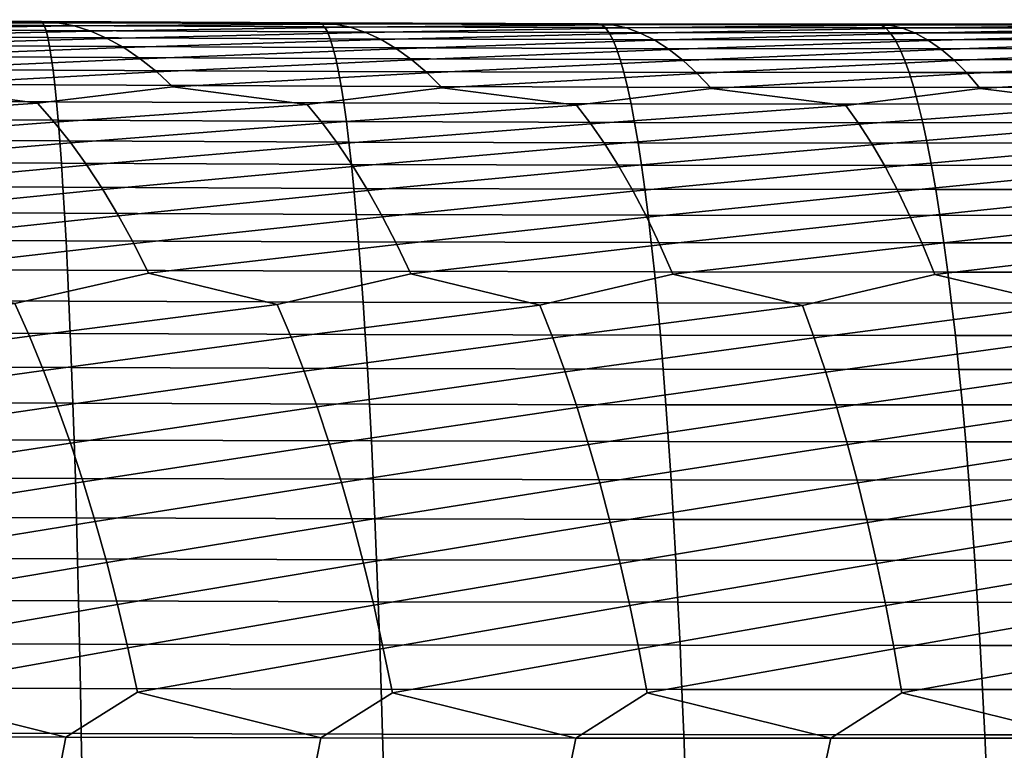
# Model space of a CAD drawing. Header units: metres. Extents: x -240 to 45, y -77 to 27.
# Tile 244 of 256: x -80.68 to -73.3, y 4.32 to 9.79. Entities that reach past the tile are written whole.
import ezdxf

# ---------------------------------------------------------------- set-up
doc = ezdxf.new("R2010")
doc.units = ezdxf.units.M
doc.layers.add('solid_102011X2', color=7, linetype='CONTINUOUS')

msp = doc.modelspace()

# ---------------------------------------------------------------- linework, layer by layer
at = {"layer": 'solid_102011X2'}
for points in [[(-80.520615, 9.779506, 369.836456), (-82.605614, 9.793459, 369.895905), (-82.605049, 9.786531, 370.280823), (-80.512474, 9.772565, 370.220642)], [(-82.474007, 9.784259, 369.508514), (-82.605614, 9.793459, 369.895905), (-80.520615, 9.779506, 369.836456)], [(-80.512474, 9.772565, 370.220642), (-82.605049, 9.786531, 370.280823), (-82.599129, 9.76444, 370.66507), (-80.499031, 9.750492, 370.604065)], [(-80.499031, 9.750492, 370.604065), (-82.599129, 9.76444, 370.66507), (-82.593231, 9.727258, 371.048157), (-80.485626, 9.713351, 370.986328)], [(-82.341866, 9.759949, 369.121643), (-82.474007, 9.784259, 369.508514), (-80.520615, 9.779506, 369.836456), (-80.397667, 9.770596, 369.447174)], [(-82.209473, 9.720574, 368.735901), (-82.341866, 9.759949, 369.121643), (-80.397667, 9.770596, 369.447174), (-80.274185, 9.746598, 369.058411)], [(-82.077019, 9.66621, 368.351837), (-82.209473, 9.720574, 368.735901), (-80.274185, 9.746598, 369.058411), (-80.150421, 9.707557, 368.670715)], [(-78.434074, 9.769444, 369.735535), (-80.520615, 9.779506, 369.836456), (-80.512474, 9.772565, 370.220642), (-78.418358, 9.762488, 370.119019)], [(-80.397667, 9.770596, 369.447174), (-80.520615, 9.779506, 369.836456), (-78.434074, 9.769444, 369.735535)], [(-78.418358, 9.762488, 370.119019), (-80.512474, 9.772565, 370.220642), (-80.499031, 9.750492, 370.604065), (-78.3974, 9.740427, 370.501617)], [(-78.3974, 9.740427, 370.501617), (-80.499031, 9.750492, 370.604065), (-80.485626, 9.713351, 370.986328), (-78.376503, 9.703314, 370.883057)], [(-80.274185, 9.746598, 369.058411), (-80.397667, 9.770596, 369.447174), (-78.434074, 9.769444, 369.735535), (-78.319855, 9.760812, 369.344452)], [(-80.150421, 9.707557, 368.670715), (-80.274185, 9.746598, 369.058411), (-78.319855, 9.760812, 369.344452), (-78.205093, 9.737108, 368.953827)], [(-76.347183, 9.763226, 369.593201), (-78.434074, 9.769444, 369.735535), (-78.418358, 9.762488, 370.119019), (-76.323906, 9.756256, 369.975952)], [(-78.319855, 9.760812, 369.344452), (-78.434074, 9.769444, 369.735535), (-76.347183, 9.763226, 369.593201)], [(-76.323906, 9.756256, 369.975952), (-78.418358, 9.762488, 370.119019), (-78.3974, 9.740427, 370.501617), (-76.295425, 9.734199, 370.357758)], [(-78.205093, 9.737108, 368.953827), (-78.319855, 9.760812, 369.344452), (-76.347183, 9.763226, 369.593201), (-76.241776, 9.75486, 369.200348)], [(-78.090042, 9.698376, 368.56424), (-78.205093, 9.737108, 368.953827), (-76.241776, 9.75486, 369.200348), (-76.135818, 9.731433, 368.807922)], [(-74.261162, 9.760806, 369.409515), (-76.347183, 9.763226, 369.593201), (-76.323906, 9.756256, 369.975952), (-74.230301, 9.753819, 369.791534)], [(-76.241776, 9.75486, 369.200348), (-76.347183, 9.763226, 369.593201), (-74.261162, 9.760806, 369.409515)], [(-74.230301, 9.753819, 369.791534), (-76.323906, 9.756256, 369.975952), (-76.295425, 9.734199, 370.357758), (-74.194313, 9.731759, 370.172516)], [(-76.135818, 9.731433, 368.807922), (-76.241776, 9.75486, 369.200348), (-74.261162, 9.760806, 369.409515), (-74.164635, 9.752694, 369.014923)], [(-76.029556, 9.692986, 368.416504), (-76.135818, 9.731433, 368.807922), (-74.164635, 9.752694, 369.014923), (-74.067566, 9.729526, 368.620728)], [(-72.1772, 9.762138, 369.184479), (-74.261162, 9.760806, 369.409515), (-74.230301, 9.753819, 369.791534), (-72.138756, 9.755134, 369.565796)], [(-74.164635, 9.752694, 369.014923), (-74.261162, 9.760806, 369.409515), (-72.1772, 9.762138, 369.184479)], [(-72.138756, 9.755134, 369.565796), (-74.230301, 9.753819, 369.791534), (-74.194313, 9.731759, 370.172516), (-72.095245, 9.733062, 369.945923)], [(-74.067566, 9.729526, 368.620728), (-74.164635, 9.752694, 369.014923), (-72.1772, 9.762138, 369.184479), (-72.089645, 9.754269, 368.788208)], [(-73.970169, 9.691339, 368.22757), (-74.067566, 9.729526, 368.620728), (-72.089645, 9.754269, 368.788208), (-72.001534, 9.731341, 368.392334)], [(-80.485626, 9.713351, 370.986328), (-82.593231, 9.727258, 371.048157), (-82.587372, 9.675055, 371.429474), (-80.472305, 9.66121, 371.366821)], [(-80.472305, 9.66121, 371.366821), (-82.587372, 9.675055, 371.429474), (-82.581543, 9.607899, 371.808441), (-80.459061, 9.594138, 371.744965)], [(-81.944695, 9.596932, 367.970032), (-82.077019, 9.66621, 368.351837), (-80.150421, 9.707557, 368.670715), (-80.026566, 9.653544, 368.284698)], [(-78.376503, 9.703314, 370.883057), (-80.485626, 9.713351, 370.986328), (-80.472305, 9.66121, 371.366821), (-78.355721, 9.651215, 371.262726)], [(-80.026566, 9.653544, 368.284698), (-80.150421, 9.707557, 368.670715), (-78.205093, 9.737108, 368.953827), (-78.090042, 9.698376, 368.56424)], [(-79.902802, 9.584636, 367.90094), (-80.026566, 9.653544, 368.284698), (-78.090042, 9.698376, 368.56424), (-77.974869, 9.644685, 368.1763)], [(-76.295425, 9.734199, 370.357758), (-78.3974, 9.740427, 370.501617), (-78.376503, 9.703314, 370.883057), (-76.267044, 9.697099, 370.738373)], [(-76.267044, 9.697099, 370.738373), (-78.376503, 9.703314, 370.883057), (-78.355721, 9.651215, 371.262726), (-76.238808, 9.645023, 371.117249)], [(-77.974869, 9.644685, 368.1763), (-78.090042, 9.698376, 368.56424), (-76.135818, 9.731433, 368.807922), (-76.029556, 9.692986, 368.416504)], [(-77.859734, 9.576109, 367.790649), (-77.974869, 9.644685, 368.1763), (-76.029556, 9.692986, 368.416504), (-75.923141, 9.639585, 368.026733)], [(-74.194313, 9.731759, 370.172516), (-76.295425, 9.734199, 370.357758), (-76.267044, 9.697099, 370.738373), (-74.15844, 9.694659, 370.552307)], [(-74.15844, 9.694659, 370.552307), (-76.267044, 9.697099, 370.738373), (-76.238808, 9.645023, 371.117249), (-74.122749, 9.642589, 370.930359)], [(-75.923141, 9.639585, 368.026733), (-76.029556, 9.692986, 368.416504), (-74.067566, 9.729526, 368.620728), (-73.970169, 9.691339, 368.22757)], [(-75.816727, 9.571307, 367.639191), (-75.923141, 9.639585, 368.026733), (-73.970169, 9.691339, 368.22757), (-73.872597, 9.638203, 367.835999)], [(-72.095245, 9.733062, 369.945923), (-74.194313, 9.731759, 370.172516), (-74.15844, 9.694659, 370.552307), (-72.051872, 9.69595, 370.324921)], [(-72.051872, 9.69595, 370.324921), (-74.15844, 9.694659, 370.552307), (-74.122749, 9.642589, 370.930359), (-72.00872, 9.643865, 370.702148)], [(-73.872597, 9.638203, 367.835999), (-73.970169, 9.691339, 368.22757), (-72.001534, 9.731341, 368.392334), (-71.913094, 9.693393, 367.997437)], [(-73.774979, 9.570186, 367.446655), (-73.872597, 9.638203, 367.835999), (-71.913094, 9.693393, 367.997437), (-71.824448, 9.64049, 367.604156)], [(-80.459061, 9.594138, 371.744965), (-82.581543, 9.607899, 371.808441), (-82.575768, 9.525896, 372.184479), (-80.445923, 9.512241, 372.120209)], [(-81.812675, 9.512857, 367.591156), (-81.944695, 9.596932, 367.970032), (-80.026566, 9.653544, 368.284698), (-79.902802, 9.584636, 367.90094)], [(-78.355721, 9.651215, 371.262726), (-80.472305, 9.66121, 371.366821), (-80.459061, 9.594138, 371.744965), (-78.335068, 9.584202, 371.640076)], [(-78.335068, 9.584202, 371.640076), (-80.459061, 9.594138, 371.744965), (-80.445923, 9.512241, 372.120209), (-78.314575, 9.502378, 372.014496)], [(-79.779282, 9.500943, 367.52005), (-79.902802, 9.584636, 367.90094), (-77.974869, 9.644685, 368.1763), (-77.859734, 9.576109, 367.790649)], [(-76.238808, 9.645023, 371.117249), (-78.355721, 9.651215, 371.262726), (-78.335068, 9.584202, 371.640076), (-76.210747, 9.578043, 371.493774)], [(-77.744797, 9.492759, 367.407806), (-77.859734, 9.576109, 367.790649), (-75.923141, 9.639585, 368.026733), (-75.816727, 9.571307, 367.639191)], [(-74.122749, 9.642589, 370.930359), (-76.238808, 9.645023, 371.117249), (-76.210747, 9.578043, 371.493774), (-74.087273, 9.575617, 371.306091)], [(-75.710442, 9.488257, 367.254486), (-75.816727, 9.571307, 367.639191), (-73.872597, 9.638203, 367.835999), (-73.774979, 9.570186, 367.446655)], [(-72.00872, 9.643865, 370.702148), (-74.122749, 9.642589, 370.930359), (-74.087273, 9.575617, 371.306091), (-71.965828, 9.576877, 371.077087)], [(-73.677444, 9.487397, 367.06012), (-73.774979, 9.570186, 367.446655), (-71.824448, 9.64049, 367.604156), (-71.735718, 9.572701, 367.213043)], [(-80.445923, 9.512241, 372.120209), (-82.575768, 9.525896, 372.184479), (-82.570053, 9.429182, 372.557007), (-80.432915, 9.415654, 372.491943)], [(-81.681221, 9.414125, 367.215698), (-81.812675, 9.512857, 367.591156), (-79.902802, 9.584636, 367.90094), (-79.779282, 9.500943, 367.52005)], [(-79.656258, 9.402608, 367.142609), (-79.779282, 9.500943, 367.52005), (-77.859734, 9.576109, 367.790649), (-77.744797, 9.492759, 367.407806)], [(-76.210747, 9.578043, 371.493774), (-78.335068, 9.584202, 371.640076), (-78.314575, 9.502378, 372.014496), (-76.182907, 9.496263, 371.867401)], [(-77.63028, 9.394773, 367.028412), (-77.744797, 9.492759, 367.407806), (-75.816727, 9.571307, 367.639191), (-75.710442, 9.488257, 367.254486)], [(-74.087273, 9.575617, 371.306091), (-76.210747, 9.578043, 371.493774), (-76.182907, 9.496263, 371.867401), (-74.052078, 9.493849, 371.678925)], [(-75.604523, 9.390574, 366.873199), (-75.710442, 9.488257, 367.254486), (-73.774979, 9.570186, 367.446655), (-73.677444, 9.487397, 367.06012)], [(-71.965828, 9.576877, 371.077087), (-74.087273, 9.575617, 371.306091), (-74.052078, 9.493849, 371.678925), (-71.923271, 9.49509, 371.449097)], [(-73.580193, 9.389971, 366.676971), (-73.677444, 9.487397, 367.06012), (-71.735718, 9.572701, 367.213043), (-71.647018, 9.490132, 366.824738)], [(-81.550659, 9.300884, 366.844299), (-81.681221, 9.414125, 367.215698), (-79.779282, 9.500943, 367.52005), (-79.656258, 9.402608, 367.142609)], [(-78.314575, 9.502378, 372.014496), (-80.445923, 9.512241, 372.120209), (-80.432915, 9.415654, 372.491943), (-78.294281, 9.405881, 372.385437)], [(-79.534042, 9.289775, 366.769165), (-79.656258, 9.402608, 367.142609), (-77.744797, 9.492759, 367.407806), (-77.63028, 9.394773, 367.028412)], [(-76.182907, 9.496263, 371.867401), (-78.314575, 9.502378, 372.014496), (-78.294281, 9.405881, 372.385437), (-76.155334, 9.399817, 372.237549)], [(-77.516495, 9.282293, 366.653046), (-77.63028, 9.394773, 367.028412), (-75.710442, 9.488257, 367.254486), (-75.604523, 9.390574, 366.873199)], [(-74.052078, 9.493849, 371.678925), (-76.182907, 9.496263, 371.867401), (-76.155334, 9.399817, 372.237549), (-74.01722, 9.39742, 372.048248)], [(-75.499245, 9.278399, 366.495911), (-75.604523, 9.390574, 366.873199), (-73.677444, 9.487397, 367.06012), (-73.580193, 9.389971, 366.676971)], [(-71.923271, 9.49509, 371.449097), (-74.052078, 9.493849, 371.678925), (-74.01722, 9.39742, 372.048248), (-71.881126, 9.398641, 371.817627)], [(-73.483513, 9.278046, 366.297852), (-73.580193, 9.389971, 366.676971), (-71.647018, 9.490132, 366.824738), (-71.558533, 9.392918, 366.439819)], [(-80.432915, 9.415654, 372.491943), (-82.570053, 9.429182, 372.557007), (-82.564407, 9.317896, 372.925446), (-80.420059, 9.304516, 372.859589)], [(-80.548637, 9.168227, 366.449036), (-81.550659, 9.300884, 366.844299), (-79.656258, 9.402608, 367.142609), (-79.534042, 9.289775, 366.769165)], [(-78.294281, 9.405881, 372.385437), (-80.432915, 9.415654, 372.491943), (-80.420059, 9.304516, 372.859589), (-78.274223, 9.294847, 372.752289)], [(-78.529228, 9.159052, 366.353485), (-79.534042, 9.289775, 366.769165), (-77.63028, 9.394773, 367.028412), (-77.516495, 9.282293, 366.653046)], [(-76.155334, 9.399817, 372.237549), (-78.294281, 9.405881, 372.385437), (-78.274223, 9.294847, 372.752289), (-76.128067, 9.288847, 372.603607)], [(-76.509499, 9.153466, 366.216553), (-77.516495, 9.282293, 366.653046), (-75.604523, 9.390574, 366.873199), (-75.499245, 9.278399, 366.495911)], [(-74.01722, 9.39742, 372.048248), (-76.155334, 9.399817, 372.237549), (-76.128067, 9.288847, 372.603607), (-73.98275, 9.286469, 372.413544)], [(-74.490715, 9.151428, 366.0383), (-75.499245, 9.278399, 366.495911), (-73.580193, 9.389971, 366.676971), (-73.483513, 9.278046, 366.297852)], [(-71.881126, 9.398641, 371.817627), (-74.01722, 9.39742, 372.048248), (-73.98275, 9.286469, 372.413544), (-71.839447, 9.287668, 372.182129)], [(-72.474106, 9.152893, 365.818756), (-73.483513, 9.278046, 366.297852), (-71.558533, 9.392918, 366.439819), (-71.470528, 9.281193, 366.058899)], [(-82.433708, 9.039076, 366.1427), (-82.566483, 9.181035, 366.503143), (-81.550659, 9.300884, 366.844299), (-80.548637, 9.168227, 366.449036)], [(-80.420059, 9.304516, 372.859589), (-82.564407, 9.317896, 372.925446), (-82.558838, 9.192211, 373.289246), (-80.407364, 9.179, 373.222595)], [(-78.274223, 9.294847, 372.752289), (-80.420059, 9.304516, 372.859589), (-80.407364, 9.179, 373.222595), (-78.254417, 9.169453, 373.114502)], [(-80.423996, 9.02673, 366.086517), (-80.548637, 9.168227, 366.449036), (-79.534042, 9.289775, 366.769165), (-78.529228, 9.159052, 366.353485)], [(-78.412804, 9.017953, 365.988983), (-78.529228, 9.159052, 366.353485), (-77.516495, 9.282293, 366.653046), (-76.509499, 9.153466, 366.216553)], [(-76.128067, 9.288847, 372.603607), (-78.274223, 9.294847, 372.752289), (-78.254417, 9.169453, 373.114502), (-76.101151, 9.163524, 372.965057)], [(-76.401375, 9.012702, 365.850098), (-76.509499, 9.153466, 366.216553), (-75.499245, 9.278399, 366.495911), (-74.490715, 9.151428, 366.0383)], [(-73.98275, 9.286469, 372.413544), (-76.128067, 9.288847, 372.603607), (-76.101151, 9.163524, 372.965057), (-73.948723, 9.161169, 372.7742)], [(-74.390968, 9.010935, 365.669952), (-74.490715, 9.151428, 366.0383), (-73.483513, 9.278046, 366.297852), (-72.474106, 9.152893, 365.818756)], [(-71.839447, 9.287668, 372.182129), (-73.98275, 9.286469, 372.413544), (-73.948723, 9.161169, 372.7742), (-71.798302, 9.162346, 372.542023)], [(-80.407364, 9.179, 373.222595), (-82.558838, 9.192211, 373.289246), (-82.553352, 9.05233, 373.647797), (-80.394859, 9.039309, 373.580383)], [(-82.302498, 8.883202, 365.787994), (-82.433708, 9.039076, 366.1427), (-80.548637, 9.168227, 366.449036), (-80.423996, 9.02673, 366.086517)], [(-80.300797, 8.871326, 365.729767), (-80.423996, 9.02673, 366.086517), (-78.529228, 9.159052, 366.353485), (-78.412804, 9.017953, 365.988983)], [(-78.254417, 9.169453, 373.114502), (-80.407364, 9.179, 373.222595), (-80.394859, 9.039309, 373.580383), (-78.234894, 9.029897, 373.471527)], [(-78.297691, 8.86295, 365.630219), (-78.412804, 9.017953, 365.988983), (-76.509499, 9.153466, 366.216553), (-76.401375, 9.012702, 365.850098)], [(-76.101151, 9.163524, 372.965057), (-78.254417, 9.169453, 373.114502), (-78.234894, 9.029897, 373.471527), (-76.074623, 9.024049, 373.321289)], [(-76.294441, 8.858031, 365.48941), (-76.401375, 9.012702, 365.850098), (-74.490715, 9.151428, 366.0383), (-74.390968, 9.010935, 365.669952)], [(-73.948723, 9.161169, 372.7742), (-76.101151, 9.163524, 372.965057), (-76.074623, 9.024049, 373.321289), (-73.915192, 9.021723, 373.1297)], [(-74.29229, 8.856528, 365.307373), (-74.390968, 9.010935, 365.669952), (-72.474106, 9.152893, 365.818756), (-72.382835, 9.012609, 365.448578)], [(-71.798302, 9.162346, 372.542023), (-73.948723, 9.161169, 372.7742), (-73.915192, 9.021723, 373.1297), (-71.757744, 9.022875, 372.896729)], [(-80.394859, 9.039309, 373.580383), (-82.553352, 9.05233, 373.647797), (-82.547958, 8.898458, 374.00061), (-80.382553, 8.885649, 373.932404)], [(-82.173355, 8.713663, 365.439575), (-82.302498, 8.883202, 365.787994), (-80.423996, 9.02673, 366.086517), (-80.300797, 8.871326, 365.729767)], [(-78.234894, 9.029897, 373.471527), (-80.394859, 9.039309, 373.580383), (-80.382553, 8.885649, 373.932404), (-78.215698, 8.876387, 373.822815)], [(-80.179527, 8.702264, 365.379303), (-80.300797, 8.871326, 365.729767), (-78.412804, 9.017953, 365.988983), (-78.297691, 8.86295, 365.630219)], [(-78.18438, 8.694289, 365.277802), (-78.297691, 8.86295, 365.630219), (-76.401375, 9.012702, 365.850098), (-76.294441, 8.858031, 365.48941)], [(-76.074623, 9.024049, 373.321289), (-78.234894, 9.029897, 373.471527), (-78.215698, 8.876387, 373.822815), (-76.048531, 8.870629, 373.671814)], [(-76.189163, 8.689698, 365.13504), (-76.294441, 8.858031, 365.48941), (-74.390968, 9.010935, 365.669952), (-74.29229, 8.856528, 365.307373)], [(-73.915192, 9.021723, 373.1297), (-76.074623, 9.024049, 373.321289), (-76.048531, 8.870629, 373.671814), (-73.882195, 8.868336, 373.479462)], [(-74.195137, 8.688452, 364.951141), (-74.29229, 8.856528, 365.307373), (-72.382835, 9.012609, 365.448578), (-72.292503, 8.8584, 365.084167)], [(-71.757744, 9.022875, 372.896729), (-73.915192, 9.021723, 373.1297), (-73.882195, 8.868336, 373.479462), (-71.71785, 8.869461, 373.245728)], [(-80.382553, 8.885649, 373.932404), (-82.547958, 8.898458, 374.00061), (-82.542664, 8.730837, 374.347076), (-80.370483, 8.718258, 374.278137)], [(-82.046432, 8.53073, 365.097961), (-82.173355, 8.713663, 365.439575), (-80.300797, 8.871326, 365.729767), (-80.179527, 8.702264, 365.379303)], [(-78.215698, 8.876387, 373.822815), (-80.382553, 8.885649, 373.932404), (-80.370483, 8.718258, 374.278137), (-78.196846, 8.709161, 374.167786)], [(-80.060326, 8.519811, 365.035706), (-80.179527, 8.702264, 365.379303), (-78.297691, 8.86295, 365.630219), (-78.18438, 8.694289, 365.277802)], [(-76.048531, 8.870629, 373.671814), (-78.215698, 8.876387, 373.822815), (-78.196846, 8.709161, 374.167786), (-76.022903, 8.703505, 374.016052)], [(-78.072975, 8.512238, 364.93222), (-78.18438, 8.694289, 365.277802), (-76.294441, 8.858031, 365.48941), (-76.189163, 8.689698, 365.13504)], [(-76.08564, 8.50797, 364.787567), (-76.189163, 8.689698, 365.13504), (-74.29229, 8.856528, 365.307373), (-74.195137, 8.688452, 364.951141)], [(-73.882195, 8.868336, 373.479462), (-76.048531, 8.870629, 373.671814), (-76.022903, 8.703505, 374.016052), (-73.8498, 8.701246, 373.822937)], [(-74.099586, 8.506968, 364.601807), (-74.195137, 8.688452, 364.951141), (-72.292503, 8.8584, 365.084167), (-72.203552, 8.690508, 364.726135)], [(-71.71785, 8.869461, 373.245728), (-73.882195, 8.868336, 373.479462), (-73.8498, 8.701246, 373.822937), (-71.678673, 8.702344, 373.58847)], [(-80.370483, 8.718258, 374.278137), (-82.542664, 8.730837, 374.347076), (-82.537491, 8.549731, 374.686707), (-80.35865, 8.537404, 374.617035)], [(-78.196846, 8.709161, 374.167786), (-80.370483, 8.718258, 374.278137), (-80.35865, 8.537404, 374.617035), (-78.178375, 8.528486, 374.505951)], [(-76.022903, 8.703505, 374.016052), (-78.196846, 8.709161, 374.167786), (-78.178375, 8.528486, 374.505951), (-75.997803, 8.52294, 374.353485)], [(-81.921852, 8.334676, 364.763733), (-82.046432, 8.53073, 365.097961), (-80.179527, 8.702264, 365.379303), (-80.060326, 8.519811, 365.035706)], [(-79.943314, 8.32424, 364.699463), (-80.060326, 8.519811, 365.035706), (-78.18438, 8.694289, 365.277802), (-78.072975, 8.512238, 364.93222)], [(-77.9636, 8.317065, 364.594025), (-78.072975, 8.512238, 364.93222), (-76.189163, 8.689698, 365.13504), (-76.08564, 8.50797, 364.787567)], [(-75.983994, 8.313113, 364.447479), (-76.08564, 8.50797, 364.787567), (-74.195137, 8.688452, 364.951141), (-74.099586, 8.506968, 364.601807)], [(-73.8498, 8.701246, 373.822937), (-76.022903, 8.703505, 374.016052), (-75.997803, 8.52294, 374.353485), (-73.818054, 8.520721, 374.159637)], [(-74.005737, 8.312346, 364.259888), (-74.099586, 8.506968, 364.601807), (-72.203552, 8.690508, 364.726135), (-72.116058, 8.509193, 364.374969)], [(-71.678673, 8.702344, 373.58847), (-73.8498, 8.701246, 373.822937), (-73.818054, 8.520721, 374.159637), (-71.640282, 8.521791, 373.924438)], [(-80.35865, 8.537404, 374.617035), (-82.537491, 8.549731, 374.686707), (-82.532417, 8.355412, 375.018951), (-80.347084, 8.343355, 374.948547)], [(-81.799828, 8.125811, 364.437378), (-81.921852, 8.334676, 364.763733), (-80.060326, 8.519811, 365.035706), (-79.943314, 8.32424, 364.699463)], [(-78.178375, 8.528486, 374.505951), (-80.35865, 8.537404, 374.617035), (-80.347084, 8.343355, 374.948547), (-78.160309, 8.334633, 374.836761)], [(-79.828674, 8.115859, 364.371155), (-79.943314, 8.32424, 364.699463), (-78.072975, 8.512238, 364.93222), (-77.9636, 8.317065, 364.594025)], [(-75.997803, 8.52294, 374.353485), (-78.178375, 8.528486, 374.505951), (-78.160309, 8.334633, 374.836761), (-75.973236, 8.329204, 374.683563)], [(-77.85643, 8.109079, 364.263794), (-77.9636, 8.317065, 364.594025), (-76.08564, 8.50797, 364.787567), (-75.983994, 8.313113, 364.447479)], [(-73.818054, 8.520721, 374.159637), (-75.997803, 8.52294, 374.353485), (-75.973236, 8.329204, 374.683563), (-73.787003, 8.327029, 374.489014)], [(-75.884369, 8.105435, 364.115356), (-75.983994, 8.313113, 364.447479), (-74.099586, 8.506968, 364.601807), (-74.005737, 8.312346, 364.259888)], [(-73.91375, 8.104889, 363.925964), (-74.005737, 8.312346, 364.259888), (-72.116058, 8.509193, 364.374969), (-72.030106, 8.314724, 364.031281)], [(-71.640282, 8.521791, 373.924438), (-73.818054, 8.520721, 374.159637), (-73.787003, 8.327029, 374.489014), (-71.60273, 8.328068, 374.253113)], [(-80.347084, 8.343355, 374.948547), (-82.532417, 8.355412, 375.018951), (-82.527473, 8.148183, 375.343292), (-80.335785, 8.136415, 375.272186)], [(-78.160309, 8.334633, 374.836761), (-80.347084, 8.343355, 374.948547), (-80.335785, 8.136415, 375.272186), (-78.14267, 8.127901, 375.159698)], [(-81.680542, 7.904463, 364.119415), (-81.799828, 8.125811, 364.437378), (-79.943314, 8.32424, 364.699463), (-79.828674, 8.115859, 364.371155)], [(-79.716583, 7.894994, 364.051208), (-79.828674, 8.115859, 364.371155), (-77.9636, 8.317065, 364.594025), (-77.85643, 8.109079, 364.263794)], [(-75.973236, 8.329204, 374.683563), (-78.160309, 8.334633, 374.836761), (-78.14267, 8.127901, 375.159698), (-75.949265, 8.1226, 375.005829)], [(-77.751625, 7.888605, 363.941956), (-77.85643, 8.109079, 364.263794), (-75.983994, 8.313113, 364.447479), (-75.884369, 8.105435, 364.115356)], [(-73.787003, 8.327029, 374.489014), (-75.973236, 8.329204, 374.683563), (-75.949265, 8.1226, 375.005829), (-73.756683, 8.120473, 374.810577)], [(-75.786926, 7.88526, 363.791718), (-75.884369, 8.105435, 364.115356), (-74.005737, 8.312346, 364.259888), (-73.91375, 8.104889, 363.925964)], [(-73.823746, 7.884922, 363.600494), (-73.91375, 8.104889, 363.925964), (-72.030106, 8.314724, 364.031281), (-71.945831, 8.107404, 363.695587)], [(-71.60273, 8.328068, 374.253113), (-73.787003, 8.327029, 374.489014), (-73.756683, 8.120473, 374.810577), (-71.566063, 8.12148, 374.573975)], [(-80.335785, 8.136415, 375.272186), (-82.527473, 8.148183, 375.343292), (-82.522659, 7.928369, 375.659271), (-80.324791, 7.916911, 375.587463)], [(-78.14267, 8.127901, 375.159698), (-80.335785, 8.136415, 375.272186), (-80.324791, 7.916911, 375.587463), (-78.125496, 7.908618, 375.474304)], [(-75.949265, 8.1226, 375.005829), (-78.14267, 8.127901, 375.159698), (-78.125496, 7.908618, 375.474304), (-75.925911, 7.903453, 375.319733)], [(-73.756683, 8.120473, 374.810577), (-75.949265, 8.1226, 375.005829), (-75.925911, 7.903453, 375.319733), (-73.727158, 7.901377, 375.12381)], [(-71.566063, 8.12148, 374.573975), (-73.756683, 8.120473, 374.810577), (-73.727158, 7.901377, 375.12381), (-71.530357, 7.902352, 374.886536)], [(-80.719955, 7.666719, 363.785095), (-81.680542, 7.904463, 364.119415), (-79.828674, 8.115859, 364.371155), (-79.716583, 7.894994, 364.051208)], [(-78.752144, 7.65899, 363.696716), (-79.716583, 7.894994, 364.051208), (-77.85643, 8.109079, 364.263794), (-77.751625, 7.888605, 363.941956)], [(-76.783951, 7.65426, 363.566925), (-77.751625, 7.888605, 363.941956), (-75.884369, 8.105435, 364.115356), (-75.786926, 7.88526, 363.791718)], [(-74.816666, 7.652493, 363.395782), (-75.786926, 7.88526, 363.791718), (-73.91375, 8.104889, 363.925964), (-73.823746, 7.884922, 363.600494)], [(-72.851578, 7.653653, 363.183319), (-73.823746, 7.884922, 363.600494), (-71.945831, 8.107404, 363.695587), (-71.86335, 7.887554, 363.368408)], [(-80.324791, 7.916911, 375.587463), (-82.522659, 7.928369, 375.659271), (-82.51799, 7.696301, 375.966339), (-80.31411, 7.68517, 375.89389)], [(-78.125496, 7.908618, 375.474304), (-80.324791, 7.916911, 375.587463), (-80.31411, 7.68517, 375.89389), (-78.10881, 7.677113, 375.780029)], [(-75.925911, 7.903453, 375.319733), (-78.125496, 7.908618, 375.474304), (-78.10881, 7.677113, 375.780029), (-75.903229, 7.672093, 375.624817)], [(-73.727158, 7.901377, 375.12381), (-75.925911, 7.903453, 375.319733), (-75.903229, 7.672093, 375.624817), (-73.698471, 7.670072, 375.428223)], [(-71.530357, 7.902352, 374.886536), (-73.727158, 7.901377, 375.12381), (-73.698471, 7.670072, 375.428223), (-71.495659, 7.671013, 375.190277)], [(-80.610458, 7.42166, 363.484589), (-80.719955, 7.666719, 363.785095), (-79.716583, 7.894994, 364.051208), (-78.752144, 7.65899, 363.696716)], [(-78.649513, 7.414366, 363.394379), (-78.752144, 7.65899, 363.696716), (-77.751625, 7.888605, 363.941956), (-76.783951, 7.65426, 363.566925)], [(-76.688255, 7.409969, 363.262756), (-76.783951, 7.65426, 363.566925), (-75.786926, 7.88526, 363.791718), (-74.816666, 7.652493, 363.395782)], [(-74.727989, 7.408435, 363.089874), (-74.816666, 7.652493, 363.395782), (-73.823746, 7.884922, 363.600494), (-72.851578, 7.653653, 363.183319)], [(-80.31411, 7.68517, 375.89389), (-82.51799, 7.696301, 375.966339), (-82.513466, 7.452342, 376.264069), (-80.303757, 7.441556, 376.190948)], [(-78.10881, 7.677113, 375.780029), (-80.31411, 7.68517, 375.89389), (-80.303757, 7.441556, 376.190948), (-78.092636, 7.433747, 376.076477)], [(-75.903229, 7.672093, 375.624817), (-78.10881, 7.677113, 375.780029), (-78.092636, 7.433747, 376.076477), (-75.881233, 7.42888, 375.920593)], [(-82.457123, 7.17489, 363.244598), (-82.569817, 7.431886, 363.533417), (-80.719955, 7.666719, 363.785095), (-80.610458, 7.42166, 363.484589)], [(-80.504326, 7.165199, 363.193939), (-80.610458, 7.42166, 363.484589), (-78.752144, 7.65899, 363.696716), (-78.649513, 7.414366, 363.394379)], [(-78.550018, 7.158334, 363.101898), (-78.649513, 7.414366, 363.394379), (-76.783951, 7.65426, 363.566925), (-76.688255, 7.409969, 363.262756)], [(-76.595482, 7.15426, 362.968536), (-76.688255, 7.409969, 363.262756), (-74.816666, 7.652493, 363.395782), (-74.727989, 7.408435, 363.089874)], [(-73.698471, 7.670072, 375.428223), (-75.903229, 7.672093, 375.624817), (-75.881233, 7.42888, 375.920593), (-73.670662, 7.426918, 375.723358)], [(-74.641998, 7.152944, 362.793945), (-74.727989, 7.408435, 363.089874), (-72.851578, 7.653653, 363.183319), (-72.769989, 7.409729, 362.875702)], [(-71.495659, 7.671013, 375.190277), (-73.698471, 7.670072, 375.428223), (-73.670662, 7.426918, 375.723358), (-71.462029, 7.427824, 375.484802)], [(-80.303757, 7.441556, 376.190948), (-82.513466, 7.452342, 376.264069), (-82.509087, 7.196873, 376.551971), (-80.293739, 7.18645, 376.478241)], [(-82.348167, 6.906881, 362.966064), (-82.457123, 7.17489, 363.244598), (-80.610458, 7.42166, 363.484589), (-80.504326, 7.165199, 363.193939)], [(-80.401718, 6.897723, 362.913605), (-80.504326, 7.165199, 363.193939), (-78.649513, 7.414366, 363.394379), (-78.550018, 7.158334, 363.101898)], [(-78.092636, 7.433747, 376.076477), (-80.303757, 7.441556, 376.190948), (-80.293739, 7.18645, 376.478241), (-78.076996, 7.178902, 376.363129)], [(-78.453812, 6.891278, 362.819794), (-78.550018, 7.158334, 363.101898), (-76.688255, 7.409969, 363.262756), (-76.595482, 7.15426, 362.968536)], [(-75.881233, 7.42888, 375.920593), (-78.092636, 7.433747, 376.076477), (-78.076996, 7.178902, 376.363129), (-75.859962, 7.174196, 376.206635)], [(-76.505753, 6.887516, 362.684723), (-76.595482, 7.15426, 362.968536), (-74.727989, 7.408435, 363.089874), (-74.641998, 7.152944, 362.793945)], [(-73.670662, 7.426918, 375.723358), (-75.881233, 7.42888, 375.920593), (-75.859962, 7.174196, 376.206635), (-73.643761, 7.172296, 376.008789)], [(-74.55883, 6.886403, 362.508453), (-74.641998, 7.152944, 362.793945), (-72.769989, 7.409729, 362.875702), (-72.690872, 7.154353, 362.578125)], [(-71.462029, 7.427824, 375.484802), (-73.670662, 7.426918, 375.723358), (-73.643761, 7.172296, 376.008789), (-71.429497, 7.173168, 375.769592)], [(-80.293739, 7.18645, 376.478241), (-82.509087, 7.196873, 376.551971), (-82.504868, 6.93028, 376.82962), (-80.284088, 6.920236, 376.75528)], [(-82.243134, 6.62828, 362.698242), (-82.348167, 6.906881, 362.966064), (-80.504326, 7.165199, 363.193939), (-80.401718, 6.897723, 362.913605)], [(-80.302773, 6.619648, 362.644012), (-80.401718, 6.897723, 362.913605), (-78.550018, 7.158334, 363.101898), (-78.453812, 6.891278, 362.819794)], [(-78.076996, 7.178902, 376.363129), (-80.293739, 7.18645, 376.478241), (-80.284088, 6.920236, 376.75528), (-78.061913, 6.912962, 376.639557)], [(-75.859962, 7.174196, 376.206635), (-78.076996, 7.178902, 376.363129), (-78.061913, 6.912962, 376.639557), (-75.839455, 6.908425, 376.482483)], [(-73.643761, 7.172296, 376.008789), (-75.859962, 7.174196, 376.206635), (-75.839455, 6.908425, 376.482483), (-73.617828, 6.906591, 376.284027)], [(-71.429497, 7.173168, 375.769592), (-73.643761, 7.172296, 376.008789), (-73.617828, 6.906591, 376.284027), (-71.398132, 6.907426, 376.04425)], [(-78.361038, 6.613616, 362.548523), (-78.453812, 6.891278, 362.819794), (-76.595482, 7.15426, 362.968536), (-76.505753, 6.887516, 362.684723)], [(-76.41922, 6.610153, 362.411774), (-76.505753, 6.887516, 362.684723), (-74.641998, 7.152944, 362.793945), (-74.55883, 6.886403, 362.508453)], [(-74.478607, 6.609229, 362.233887), (-74.55883, 6.886403, 362.508453), (-72.690872, 7.154353, 362.578125), (-72.614334, 6.887909, 362.291046)], [(-80.284088, 6.920236, 376.75528), (-82.504868, 6.93028, 376.82962), (-82.500816, 6.652979, 377.096588), (-80.274811, 6.643332, 377.021667)], [(-82.142181, 6.339517, 362.441528), (-82.243134, 6.62828, 362.698242), (-80.401718, 6.897723, 362.913605), (-80.302773, 6.619648, 362.644012)], [(-80.207664, 6.331406, 362.38562), (-80.302773, 6.619648, 362.644012), (-78.453812, 6.891278, 362.819794), (-78.361038, 6.613616, 362.548523)], [(-78.061913, 6.912962, 376.639557), (-80.284088, 6.920236, 376.75528), (-80.274811, 6.643332, 377.021667), (-78.047417, 6.636343, 376.905365)], [(-78.271843, 6.325778, 362.288452), (-78.361038, 6.613616, 362.548523), (-76.505753, 6.887516, 362.684723), (-76.41922, 6.610153, 362.411774)], [(-75.839455, 6.908425, 376.482483), (-78.061913, 6.912962, 376.639557), (-78.047417, 6.636343, 376.905365), (-75.819748, 6.631983, 376.747681)], [(-76.336006, 6.322602, 362.150116), (-76.41922, 6.610153, 362.411774), (-74.55883, 6.886403, 362.508453), (-74.478607, 6.609229, 362.233887)], [(-73.617828, 6.906591, 376.284027), (-75.839455, 6.908425, 376.482483), (-75.819748, 6.631983, 376.747681), (-73.592896, 6.630218, 376.548676)], [(-74.401443, 6.32185, 361.970673), (-74.478607, 6.609229, 362.233887), (-72.614334, 6.887909, 362.291046), (-72.540489, 6.610813, 362.014893)], [(-71.398132, 6.907426, 376.04425), (-73.617828, 6.906591, 376.284027), (-73.592896, 6.630218, 376.548676), (-71.367981, 6.631016, 376.308319)], [(-80.274811, 6.643332, 377.021667), (-82.500816, 6.652979, 377.096588), (-82.496941, 6.365404, 377.352448), (-80.26593, 6.356167, 377.276947)], [(-78.047417, 6.636343, 376.905365), (-80.274811, 6.643332, 377.021667), (-80.26593, 6.356167, 377.276947), (-78.033531, 6.349476, 377.160095)], [(-82.045876, 6.04103, 362.196381), (-82.142181, 6.339517, 362.441528), (-80.302773, 6.619648, 362.644012), (-80.207664, 6.331406, 362.38562)], [(-80.116951, 6.033434, 362.138824), (-80.207664, 6.331406, 362.38562), (-78.361038, 6.613616, 362.548523), (-78.271843, 6.325778, 362.288452)], [(-78.186775, 6.028199, 362.04007), (-78.271843, 6.325778, 362.288452), (-76.41922, 6.610153, 362.411774), (-76.336006, 6.322602, 362.150116)], [(-75.819748, 6.631983, 376.747681), (-78.047417, 6.636343, 376.905365), (-78.033531, 6.349476, 377.160095), (-75.800858, 6.3453, 377.001892)], [(-76.256653, 6.025297, 361.900208), (-76.336006, 6.322602, 362.150116), (-74.478607, 6.609229, 362.233887), (-74.401443, 6.32185, 361.970673)], [(-73.592896, 6.630218, 376.548676), (-75.819748, 6.631983, 376.747681), (-75.800858, 6.3453, 377.001892), (-73.569016, 6.343607, 376.802307)], [(-74.327873, 6.024701, 361.719238), (-74.401443, 6.32185, 361.970673), (-72.540489, 6.610813, 362.014893), (-72.46946, 6.323493, 361.750153)], [(-71.367981, 6.631016, 376.308319), (-73.592896, 6.630218, 376.548676), (-73.569016, 6.343607, 376.802307), (-71.339088, 6.344367, 376.561401)], [(-80.26593, 6.356167, 377.276947), (-82.496941, 6.365404, 377.352448), (-82.493233, 6.067989, 377.596802), (-80.257439, 6.059179, 377.520782)], [(-78.033531, 6.349476, 377.160095), (-80.26593, 6.356167, 377.276947), (-80.257439, 6.059179, 377.520782), (-78.020264, 6.052796, 377.403412)], [(-75.800858, 6.3453, 377.001892), (-78.033531, 6.349476, 377.160095), (-78.020264, 6.052796, 377.403412), (-75.782814, 6.048811, 377.244659)], [(-81.954712, 5.733285, 361.963135), (-82.045876, 6.04103, 362.196381), (-80.207664, 6.331406, 362.38562), (-80.116951, 6.033434, 362.138824)], [(-80.03109, 5.726196, 361.904022), (-80.116951, 6.033434, 362.138824), (-78.271843, 6.325778, 362.288452), (-78.186775, 6.028199, 362.04007)], [(-78.106285, 5.721343, 361.803772), (-78.186775, 6.028199, 362.04007), (-76.336006, 6.322602, 362.150116), (-76.256653, 6.025297, 361.900208)], [(-76.181602, 5.718701, 361.662445), (-76.256653, 6.025297, 361.900208), (-74.401443, 6.32185, 361.970673), (-74.327873, 6.024701, 361.719238)], [(-73.569016, 6.343607, 376.802307), (-75.800858, 6.3453, 377.001892), (-75.782814, 6.048811, 377.244659), (-73.546196, 6.047194, 377.044556)], [(-74.258324, 5.718244, 361.480072), (-74.327873, 6.024701, 361.719238), (-72.46946, 6.323493, 361.750153), (-72.401741, 6.026383, 361.497284)], [(-71.339088, 6.344367, 376.561401), (-73.569016, 6.343607, 376.802307), (-73.546196, 6.047194, 377.044556), (-71.311485, 6.047915, 376.803101)], [(-80.257439, 6.059179, 377.520782), (-82.493233, 6.067989, 377.596802), (-82.489708, 5.761199, 377.829285), (-80.249359, 5.752831, 377.752777)], [(-78.020264, 6.052796, 377.403412), (-80.257439, 6.059179, 377.520782), (-80.249359, 5.752831, 377.752777), (-78.007645, 5.746766, 377.634857)], [(-75.782814, 6.048811, 377.244659), (-78.020264, 6.052796, 377.403412), (-78.007645, 5.746766, 377.634857), (-75.765656, 5.742979, 377.475616)], [(-81.868179, 5.416755, 361.742157), (-81.954712, 5.733285, 361.963135), (-80.116951, 6.033434, 362.138824), (-80.03109, 5.726196, 361.904022)], [(-79.949593, 5.410164, 361.68158), (-80.03109, 5.726196, 361.904022), (-78.186775, 6.028199, 362.04007), (-78.106285, 5.721343, 361.803772)], [(-78.029884, 5.405683, 361.579895), (-78.106285, 5.721343, 361.803772), (-76.256653, 6.025297, 361.900208), (-76.181602, 5.718701, 361.662445)], [(-76.110344, 5.403288, 361.437164), (-76.181602, 5.718701, 361.662445), (-74.327873, 6.024701, 361.719238), (-74.258324, 5.718244, 361.480072)], [(-73.546196, 6.047194, 377.044556), (-75.782814, 6.048811, 377.244659), (-75.765656, 5.742979, 377.475616), (-73.524483, 5.74144, 377.275024)], [(-74.192284, 5.402954, 361.253448), (-74.258324, 5.718244, 361.480072), (-72.401741, 6.026383, 361.497284), (-72.337753, 5.719946, 361.256714)], [(-71.311485, 6.047915, 376.803101), (-73.546196, 6.047194, 377.044556), (-73.524483, 5.74144, 377.275024), (-71.285233, 5.742122, 377.033081)], [(-80.249359, 5.752831, 377.752777), (-82.489708, 5.761199, 377.829285), (-82.486374, 5.445512, 378.04953), (-80.241714, 5.437597, 377.972534)], [(-81.786415, 5.091918, 361.533844), (-81.868179, 5.416755, 361.742157), (-80.03109, 5.726196, 361.904022), (-79.949593, 5.410164, 361.68158)], [(-78.007645, 5.746766, 377.634857), (-80.249359, 5.752831, 377.752777), (-80.241714, 5.437597, 377.972534), (-77.995689, 5.431861, 377.854156)], [(-79.872574, 5.085817, 361.471863), (-79.949593, 5.410164, 361.68158), (-78.106285, 5.721343, 361.803772), (-78.029884, 5.405683, 361.579895)], [(-77.957672, 5.081697, 361.368835), (-78.029884, 5.405683, 361.579895), (-76.181602, 5.718701, 361.662445), (-76.110344, 5.403288, 361.437164)], [(-75.765656, 5.742979, 377.475616), (-78.007645, 5.746766, 377.634857), (-77.995689, 5.431861, 377.854156), (-75.749397, 5.428278, 377.694427)], [(-76.042992, 5.079536, 361.224762), (-76.110344, 5.403288, 361.437164), (-74.258324, 5.718244, 361.480072), (-74.192284, 5.402954, 361.253448)], [(-73.524483, 5.74144, 377.275024), (-75.765656, 5.742979, 377.475616), (-75.749397, 5.428278, 377.694427), (-73.503929, 5.426821, 377.493347)], [(-74.129852, 5.079309, 361.039734), (-74.192284, 5.402954, 361.253448), (-72.337753, 5.719946, 361.256714), (-72.276993, 5.404656, 361.028778)], [(-71.285233, 5.742122, 377.033081), (-73.524483, 5.74144, 377.275024), (-73.503929, 5.426821, 377.493347), (-71.260361, 5.427463, 377.250946)], [(-80.241714, 5.437597, 377.972534), (-82.486374, 5.445512, 378.04953), (-82.483231, 5.121408, 378.257202), (-80.234505, 5.11396, 378.179749)], [(-81.709549, 4.759277, 361.338501), (-81.786415, 5.091918, 361.533844), (-79.949593, 5.410164, 361.68158), (-79.872574, 5.085817, 361.471863)], [(-77.995689, 5.431861, 377.854156), (-80.241714, 5.437597, 377.972534), (-80.234505, 5.11396, 378.179749), (-77.984428, 5.108562, 378.060944)], [(-79.800163, 4.753659, 361.275208), (-79.872574, 5.085817, 361.471863), (-78.029884, 5.405683, 361.579895), (-77.957672, 5.081697, 361.368835)], [(-75.749397, 5.428278, 377.694427), (-77.995689, 5.431861, 377.854156), (-77.984428, 5.108562, 378.060944), (-75.734077, 5.105189, 377.900757)], [(-77.889763, 4.74989, 361.170868), (-77.957672, 5.081697, 361.368835), (-76.110344, 5.403288, 361.437164), (-76.042992, 5.079536, 361.224762)], [(-75.979652, 4.747949, 361.025543), (-76.042992, 5.079536, 361.224762), (-74.192284, 5.402954, 361.253448), (-74.129852, 5.079309, 361.039734)], [(-73.503929, 5.426821, 377.493347), (-75.749397, 5.428278, 377.694427), (-75.734077, 5.105189, 377.900757), (-73.484543, 5.103816, 377.699219)], [(-74.071121, 4.747813, 360.839294), (-74.129852, 5.079309, 361.039734), (-72.276993, 5.404656, 361.028778), (-72.219543, 5.080993, 360.813812)], [(-71.260361, 5.427463, 377.250946), (-73.503929, 5.426821, 377.493347), (-73.484543, 5.103816, 377.699219), (-71.236923, 5.104417, 377.45636)], [(-80.234505, 5.11396, 378.179749), (-82.483231, 5.121408, 378.257202), (-82.480286, 4.789391, 378.451996), (-80.227753, 4.782423, 378.374115)], [(-77.984428, 5.108562, 378.060944), (-80.234505, 5.11396, 378.179749), (-80.227753, 4.782423, 378.374115), (-77.973862, 4.777372, 378.254852)], [(-75.734077, 5.105189, 377.900757), (-77.984428, 5.108562, 378.060944), (-77.973862, 4.777372, 378.254852), (-75.719704, 4.774215, 378.094269)], [(-73.484543, 5.103816, 377.699219), (-75.734077, 5.105189, 377.900757), (-75.719704, 4.774215, 378.094269), (-73.46637, 4.772928, 377.892303)], [(-71.236923, 5.104417, 377.45636), (-73.484543, 5.103816, 377.699219), (-73.46637, 4.772928, 377.892303), (-71.214935, 4.773489, 377.649017)], [(-79.872574, 5.085817, 361.471863), (-79.800163, 4.753659, 361.275208), (-80.337387, 4.415647, 361.116821), (-81.709549, 4.759277, 361.338501)], [(-77.957672, 5.081697, 361.368835), (-77.889763, 4.74989, 361.170868), (-78.425758, 4.411667, 361.023926), (-79.800163, 4.753659, 361.275208)], [(-76.042992, 5.079536, 361.224762), (-75.979652, 4.747949, 361.025543), (-76.514053, 4.409398, 360.889862), (-77.889763, 4.74989, 361.170868)], [(-74.129852, 5.079309, 361.039734), (-74.071121, 4.747813, 360.839294), (-74.603592, 4.40882, 360.71463), (-75.979652, 4.747949, 361.025543)], [(-72.219543, 5.080993, 360.813812), (-72.165489, 4.749462, 360.612213), (-72.695679, 4.409912, 360.498322), (-74.071121, 4.747813, 360.839294)], [(-80.227753, 4.782423, 378.374115), (-82.480286, 4.789391, 378.451996), (-82.477539, 4.449976, 378.633575), (-80.221451, 4.443499, 378.555298)], [(-81.709549, 4.759277, 361.338501), (-80.337387, 4.415647, 361.116821), (-82.247635, 4.421358, 361.168427)], [(-79.800163, 4.753659, 361.275208), (-78.425758, 4.411667, 361.023926), (-80.337387, 4.415647, 361.116821)], [(-77.973862, 4.777372, 378.254852), (-80.227753, 4.782423, 378.374115), (-80.221451, 4.443499, 378.555298), (-77.964005, 4.438804, 378.435669)], [(-77.889763, 4.74989, 361.170868), (-76.514053, 4.409398, 360.889862), (-78.425758, 4.411667, 361.023926)], [(-75.719704, 4.774215, 378.094269), (-77.973862, 4.777372, 378.254852), (-77.964005, 4.438804, 378.435669), (-75.706306, 4.435869, 378.274658)], [(-75.979652, 4.747949, 361.025543), (-74.603592, 4.40882, 360.71463), (-76.514053, 4.409398, 360.889862)], [(-73.46637, 4.772928, 377.892303), (-75.719704, 4.774215, 378.094269), (-75.706306, 4.435869, 378.274658), (-73.449417, 4.434671, 378.072327)], [(-74.071121, 4.747813, 360.839294), (-72.695679, 4.409912, 360.498322), (-74.603592, 4.40882, 360.71463)], [(-71.214935, 4.773489, 377.649017), (-73.46637, 4.772928, 377.892303), (-73.449417, 4.434671, 378.072327), (-71.194427, 4.43519, 377.828644)], [(-80.221451, 4.443499, 378.555298), (-82.477539, 4.449976, 378.633575), (-82.474991, 4.103683, 378.801697), (-80.215614, 4.097708, 378.723053)], [(-77.964005, 4.438804, 378.435669), (-80.221451, 4.443499, 378.555298), (-80.215614, 4.097708, 378.723053), (-77.954887, 4.093376, 378.603027)], [(-75.706306, 4.435869, 378.274658), (-77.964005, 4.438804, 378.435669), (-77.954887, 4.093376, 378.603027), (-75.693893, 4.090667, 378.441681)], [(-73.449417, 4.434671, 378.072327), (-75.706306, 4.435869, 378.274658), (-75.693893, 4.090667, 378.441681), (-73.433723, 4.089561, 378.238983)], [(-71.194427, 4.43519, 377.828644), (-73.449417, 4.434671, 378.072327), (-73.433723, 4.089561, 378.238983), (-71.175453, 4.090038, 377.994934)], [(-80.337387, 4.415647, 361.116821), (-80.403465, 4.069576, 360.952423), (-82.310936, 4.074889, 361.002441), (-82.247635, 4.421358, 361.168427)], [(-78.425758, 4.411667, 361.023926), (-78.494568, 4.06586, 360.861145), (-80.403465, 4.069576, 360.952423), (-80.337387, 4.415647, 361.116821)], [(-76.514053, 4.409398, 360.889862), (-76.585556, 4.063722, 360.728638), (-78.494568, 4.06586, 360.861145), (-78.425758, 4.411667, 361.023926)], [(-74.603592, 4.40882, 360.71463), (-74.67775, 4.063143, 360.554962), (-76.585556, 4.063722, 360.728638), (-76.514053, 4.409398, 360.889862)], [(-72.695679, 4.409912, 360.498322), (-72.772461, 4.064106, 360.340179), (-74.67775, 4.063143, 360.554962), (-74.603592, 4.40882, 360.71463)]]:
    msp.add_3dface(points, dxfattribs=at)

doc.saveas('drawing.dxf')
